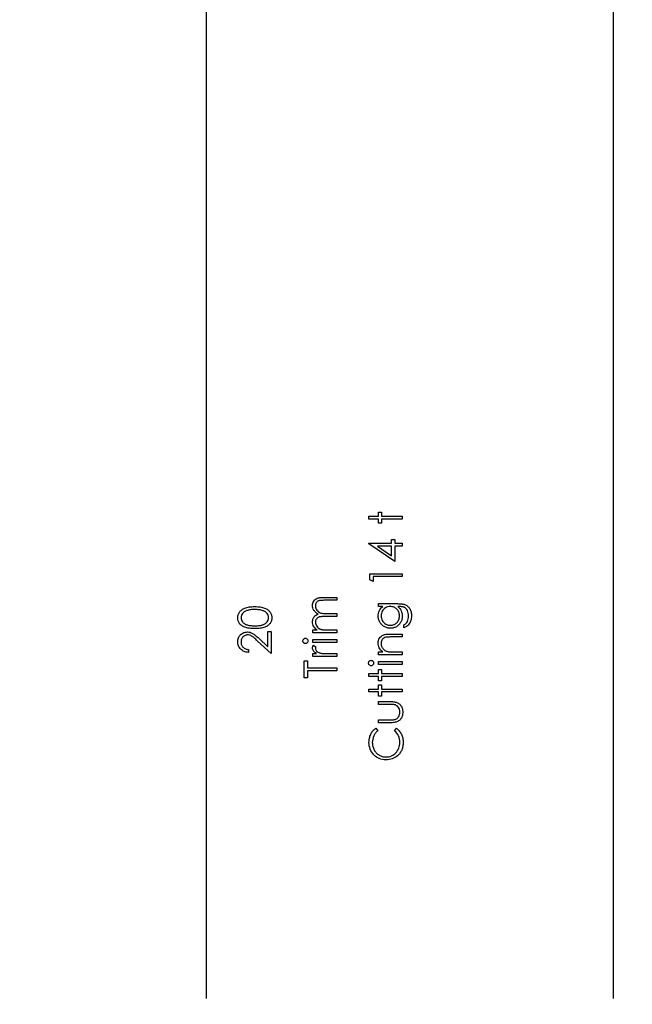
# Model space of a CAD drawing. Header units: inches. Extents: x 0.1 to 87.3, y 0.1 to 33.9.
# Tile 25 of 164: x 6 to 7.7, y 19.6 to 22.4. Entities that reach past the tile are written whole.
import ezdxf

# ---------------------------------------------------------------- set-up
doc = ezdxf.new("R2010")
doc.units = ezdxf.units.IN
doc.header["$MEASUREMENT"] = 0
doc.layers.add('DIMENSIONS', color=171, linetype='Continuous')
doc.layers.add('STATION_LINES', color=231, linetype='Continuous')
doc.styles.add('SLDTEXTSTYLE0', font='TXT', dxfattribs={"width": 0.75})
doc.dimstyles.new('SLDDIMSTYLE3', dxfattribs={"dimtxt": 0.125, "dimasz": 0.13, "dimexe": 0, "dimexo": 0.0625, "dimgap": 0.03125, "dimtad": 0, "dimtih": 1, "dimtoh": 1, "dimdec": 4, "dimlfac": 1.333333, "dimrnd": 1e-09, "dimzin": 12, "dimdsep": 46, "dimtxsty": 'SLDTEXTSTYLE0', "dimsah": 1, "dimcen": 0.09, "dimadec": 0, "dimazin": 3, "dimtfac": 1, "dimtdec": 4, "dimtofl": 0, "dimtmove": 0, "dimatfit": 3, "dimfxl": 1, "dimfrac": 2, "dimtolj": 1, "dimtzin": 12, "dimarcsym": 0})

# ---------------------------------------------------------------- blocks, each defined once
blk = doc.blocks.new('_D_6')
at = {"layer": 'DIMENSIONS'}
for p, q in [((1.8075, 22.5336), (1.8075, 18.1371)), ((31.7987, 22.2074), (31.7987, 18.1371)), ((1.8075, 18.2621), (17.0853, 18.2621)), ((31.7987, 18.2621), (17.7325, 18.2621))]:
    blk.add_line(p, q, dxfattribs=at)
for centre, start, end in [((17.3071, 18.2494), 153.4349, 206.5651), ((17.5106, 18.2494), 333.4349, 26.5651)]:
    blk.add_arc(centre, 0.2219, start, end, dxfattribs=at)
for points in [[(1.8075, 18.2621), (1.9375, 18.2421), (1.9375, 18.2821)], [(31.7987, 18.2621), (31.6687, 18.2821), (31.6687, 18.2421)]]:
    blk.add_solid(points, dxfattribs=at)
at = {"layer": 'DIMENSIONS', "insert": (17.1087, 18.3113), "char_height": 0.125, "attachment_point": 1, "style": 'SLDTEXTSTYLE0'}
blk.add_mtext('39.9883', dxfattribs=at)

msp = doc.modelspace()

# ---------------------------------------------------------------- linework, layer by layer
at = {"color": 7, "linetype": 'Continuous', "flags": 128}
for points in [[(6.962077, 20.983629), (6.962075, 20.992043), (6.962075, 20.992043), (6.989719, 20.992043), (6.989719, 20.992043), (6.989719, 21.004062), (6.989719, 21.004062), (6.998133, 21.004062), (6.998133, 21.004062), (6.998133, 20.992043), (6.998133, 20.992043), (7.058229, 20.992043), (7.058229, 20.992043), (7.058229, 20.983629), (7.058229, 20.983629), (6.998133, 20.983629), (6.998133, 20.983629), (6.998133, 20.97161), (6.998133, 20.97161), (6.989719, 20.97161), (6.989719, 20.97161), (6.989719, 20.983629), (6.989719, 20.983629), (6.962075, 20.983629)], [(6.962077, 20.912209), (6.962075, 20.913918), (6.962075, 20.913918), (7.026979, 20.913918), (7.026979, 20.913918), (7.026979, 20.924735), (7.026979, 20.924735), (7.036594, 20.924735), (7.036594, 20.924735), (7.036594, 20.913918), (7.036594, 20.913918), (7.058229, 20.913918), (7.058229, 20.913918), (7.058229, 20.905504), (7.058229, 20.905504), (7.036594, 20.905504), (7.036594, 20.905504), (7.036594, 20.861033), (7.036594, 20.861033), (6.962075, 20.912209)], [(7.026985, 20.905504), (6.986264, 20.905504), (6.986264, 20.905504), (7.026979, 20.87756), (7.026979, 20.87756), (7.026979, 20.905504)], [(6.964485, 20.808843), (6.964479, 20.826177), (6.964479, 20.826177), (7.058229, 20.826177), (7.058229, 20.826177), (7.058229, 20.817764), (7.058229, 20.817764), (6.974094, 20.817764), (6.974094, 20.817764), (6.974094, 20.803341), (6.974094, 20.803341), (6.964479, 20.808843)], [(6.800342, 20.655504), (6.800336, 20.663918), (6.800336, 20.663918), (6.812243, 20.663918), (6.812243, 20.663918), (6.809163, 20.666247), (6.806534, 20.668613), (6.804355, 20.670998), (6.802608, 20.673421), (6.802608, 20.673421), (6.801087, 20.67682), (6.799998, 20.680313), (6.79936, 20.683881), (6.799134, 20.687543), (6.799134, 20.687543), (6.799266, 20.690022), (6.799622, 20.692426), (6.800242, 20.694773), (6.801106, 20.697046), (6.802177, 20.699206), (6.803397, 20.70114), (6.804787, 20.702886), (6.806327, 20.704408), (6.80813, 20.705779), (6.810308, 20.707074), (6.812806, 20.708257), (6.815679, 20.709347), (6.815679, 20.709347), (6.813707, 20.710474), (6.811867, 20.711675), (6.810139, 20.712953), (6.808543, 20.714286), (6.807059, 20.715694), (6.805688, 20.717159), (6.804449, 20.718699), (6.803341, 20.720314), (6.8015, 20.723657), (6.800186, 20.72715), (6.799397, 20.730737), (6.799134, 20.734474), (6.799134, 20.734474), (6.79936, 20.737911), (6.800017, 20.741141), (6.801125, 20.744165), (6.802684, 20.746982), (6.804637, 20.749517), (6.806947, 20.751715), (6.809613, 20.753555), (6.812618, 20.755039), (6.814308, 20.755658), (6.816205, 20.756184), (6.818309, 20.756635), (6.8206, 20.75701), (6.823079, 20.757292), (6.825764, 20.757499), (6.828656, 20.75763), (6.831736, 20.757668), (6.831736, 20.757668), (6.868846, 20.757668), (6.868846, 20.757668), (6.868846, 20.749254), (6.868846, 20.749254), (6.831699, 20.749254), (6.831699, 20.749254), (6.82907, 20.749236), (6.826647, 20.74916), (6.82445, 20.749029), (6.822459, 20.74886), (6.820675, 20.748635), (6.819116, 20.748353), (6.817764, 20.748034), (6.816637, 20.747658), (6.814684, 20.746719), (6.812938, 20.745498), (6.811398, 20.743996), (6.810045, 20.742212), (6.808956, 20.740202), (6.808167, 20.737986), (6.807698, 20.735601), (6.807548, 20.73301), (6.807548, 20.73301), (6.807792, 20.729836), (6.808487, 20.726812), (6.80967, 20.723901), (6.811304, 20.721141), (6.813332, 20.718624), (6.815679, 20.716483), (6.818346, 20.714699), (6.821313, 20.713272), (6.823004, 20.71269), (6.824957, 20.712183), (6.827173, 20.711769), (6.829671, 20.711413), (6.832394, 20.71115), (6.835398, 20.710943), (6.838666, 20.71083), (6.842197, 20.710793), (6.842197, 20.710793), (6.868846, 20.710793), (6.868846, 20.710793), (6.868846, 20.702379), (6.868846, 20.702379), (6.834009, 20.702379), (6.834009, 20.702379), (6.83106, 20.702361), (6.828337, 20.702285), (6.825877, 20.702154), (6.823661, 20.701985), (6.821689, 20.70176), (6.81998, 20.701497), (6.818496, 20.701177), (6.817276, 20.700802), (6.815172, 20.699882), (6.813294, 20.698661), (6.811642, 20.69714), (6.810196, 20.695337), (6.809031, 20.693309), (6.808205, 20.691074), (6.807717, 20.68867), (6.807548, 20.686078), (6.807548, 20.686078), (6.807773, 20.683036), (6.808468, 20.680087), (6.809613, 20.677233), (6.81121, 20.674491), (6.8132, 20.671974), (6.81551, 20.669796), (6.818121, 20.667974), (6.82105, 20.666509), (6.822703, 20.665908), (6.824562, 20.665383), (6.826628, 20.664932), (6.828901, 20.664575), (6.831361, 20.664275), (6.834046, 20.664087), (6.83692, 20.663955), (6.840018, 20.663918), (6.840018, 20.663918), (6.868846, 20.663918), (6.868846, 20.663918), (6.868846, 20.655504), (6.868846, 20.655504), (6.800336, 20.655504)], [(6.632637, 20.667524), (6.628118, 20.66758), (6.623873, 20.667768), (6.619873, 20.668087), (6.616155, 20.668519), (6.612699, 20.669064), (6.609507, 20.669758), (6.606577, 20.670566), (6.60391, 20.671486), (6.60145, 20.672519), (6.59914, 20.673665), (6.596999, 20.674923), (6.59499, 20.676275), (6.593149, 20.677721), (6.591459, 20.679261), (6.589919, 20.680914), (6.588529, 20.682679), (6.587309, 20.68452), (6.586238, 20.686416), (6.585356, 20.688351), (6.584623, 20.69036), (6.584041, 20.692407), (6.583628, 20.69451), (6.583384, 20.696651), (6.583309, 20.698867), (6.583309, 20.698867), (6.583384, 20.701102), (6.583647, 20.7033), (6.584041, 20.705422), (6.584623, 20.707506), (6.585356, 20.709535), (6.586276, 20.711506), (6.587327, 20.713441), (6.588567, 20.7153), (6.589957, 20.717084), (6.591534, 20.718793), (6.593243, 20.720389), (6.59514, 20.721892), (6.597187, 20.7233), (6.599422, 20.724615), (6.601788, 20.725817), (6.604342, 20.726944), (6.607084, 20.727939), (6.61007, 20.728822), (6.613263, 20.729554), (6.616681, 20.730155), (6.620324, 20.730625), (6.624211, 20.730963), (6.628306, 20.73115), (6.632625, 20.731225), (6.632625, 20.731225), (6.636926, 20.73115), (6.64102, 20.730963), (6.64487, 20.730625), (6.648494, 20.730174), (6.651893, 20.729573), (6.655086, 20.72884), (6.658034, 20.727995), (6.660757, 20.727), (6.663293, 20.725892), (6.665659, 20.72469), (6.667875, 20.723394), (6.669941, 20.721986), (6.671819, 20.720483), (6.673547, 20.718868), (6.675124, 20.717159), (6.676533, 20.715356), (6.677791, 20.713478), (6.678861, 20.711544), (6.679782, 20.709553), (6.680533, 20.707525), (6.681115, 20.70544), (6.681528, 20.7033), (6.681791, 20.701102), (6.681866, 20.698867), (6.681866, 20.698867), (6.681791, 20.696651), (6.681547, 20.69451), (6.681134, 20.692407), (6.68057, 20.690379), (6.679857, 20.688388), (6.678955, 20.686454), (6.677904, 20.684576), (6.676702, 20.682754), (6.675331, 20.681008), (6.67381, 20.679355), (6.672119, 20.677815), (6.67026, 20.676369), (6.668251, 20.675017), (6.666091, 20.673759), (6.663762, 20.672594), (6.661283, 20.671543), (6.658598, 20.670603), (6.655649, 20.669777), (6.652457, 20.669101), (6.649001, 20.668538), (6.645283, 20.668087), (6.64132, 20.667768), (6.637095, 20.66758), (6.632625, 20.667524)], [(6.632595, 20.675937), (6.636343, 20.675975), (6.639874, 20.676125), (6.643161, 20.67635), (6.646222, 20.676651), (6.649039, 20.677064), (6.651612, 20.677552), (6.653959, 20.678134), (6.656062, 20.67881), (6.657997, 20.67958), (6.6598, 20.680425), (6.66149, 20.681346), (6.663067, 20.68236), (6.664513, 20.683468), (6.665847, 20.684651), (6.667049, 20.685928), (6.668138, 20.68728), (6.669941, 20.690135), (6.671218, 20.693064), (6.671988, 20.696069), (6.672251, 20.699149), (6.672251, 20.699149), (6.672007, 20.702248), (6.671255, 20.705253), (6.669997, 20.708145), (6.668232, 20.710943), (6.667161, 20.712276), (6.665978, 20.713516), (6.664645, 20.71468), (6.663199, 20.71577), (6.66164, 20.716765), (6.659931, 20.717685), (6.658109, 20.718511), (6.656156, 20.719263), (6.656156, 20.719263), (6.65364, 20.720089), (6.651011, 20.720821), (6.64825, 20.721422), (6.645377, 20.721929), (6.642372, 20.722305), (6.639236, 20.722587), (6.635968, 20.722756), (6.632587, 20.722812), (6.632587, 20.722812), (6.629207, 20.722756), (6.625977, 20.722624), (6.622916, 20.722361), (6.620005, 20.722023), (6.617244, 20.721573), (6.614652, 20.721047), (6.612211, 20.720389), (6.60992, 20.719657), (6.607779, 20.718831), (6.605807, 20.717929), (6.603967, 20.716953), (6.602276, 20.715901), (6.600736, 20.714774), (6.599347, 20.713553), (6.598088, 20.712276), (6.596999, 20.710924), (6.595215, 20.708088), (6.593938, 20.705196), (6.593187, 20.70221), (6.592924, 20.699149), (6.592924, 20.699149), (6.593187, 20.69605), (6.593938, 20.693027), (6.595215, 20.690116), (6.596999, 20.68728), (6.598088, 20.685928), (6.59929, 20.68467), (6.600605, 20.683487), (6.602051, 20.682397), (6.603629, 20.681383), (6.6053, 20.680444), (6.607103, 20.679599), (6.609037, 20.678829), (6.611141, 20.678153), (6.613488, 20.677571), (6.61608, 20.677064), (6.618916, 20.676669), (6.621977, 20.67635), (6.625263, 20.676125), (6.628813, 20.675975), (6.632587, 20.675937)], [(6.98973, 20.731225), (6.989719, 20.739639), (6.989719, 20.739639), (7.044088, 20.739639), (7.044088, 20.739639), (7.047562, 20.739601), (7.050792, 20.739489), (7.053778, 20.739282), (7.05652, 20.739019), (7.059037, 20.738662), (7.06129, 20.73823), (7.063318, 20.737723), (7.065103, 20.737141), (7.065103, 20.737141), (7.067394, 20.736202), (7.069535, 20.735113), (7.071544, 20.733873), (7.073422, 20.732465), (7.075169, 20.730887), (7.076784, 20.729178), (7.078249, 20.7273), (7.079582, 20.725253), (7.080784, 20.723094), (7.081817, 20.720821), (7.082681, 20.718436), (7.083394, 20.715939), (7.083958, 20.713347), (7.084352, 20.710643), (7.084596, 20.707826), (7.084671, 20.704915), (7.084671, 20.704915), (7.084521, 20.70067), (7.084052, 20.696651), (7.083263, 20.692839), (7.082155, 20.689252), (7.080784, 20.685947), (7.079206, 20.682961), (7.077422, 20.680313), (7.075413, 20.677965), (7.073046, 20.675824), (7.070211, 20.673777), (7.066868, 20.671805), (7.063037, 20.669927), (7.063037, 20.669927), (7.063037, 20.678341), (7.063037, 20.678341), (7.066192, 20.680463), (7.068896, 20.682886), (7.071168, 20.68559), (7.073009, 20.688576), (7.074436, 20.6919), (7.07545, 20.6956), (7.076051, 20.699656), (7.076258, 20.704107), (7.076258, 20.704107), (7.076051, 20.708502), (7.07545, 20.712539), (7.074436, 20.71622), (7.073009, 20.719544), (7.071281, 20.722474), (7.069366, 20.724953), (7.067225, 20.726962), (7.064877, 20.72854), (7.063544, 20.729178), (7.062023, 20.729723), (7.060295, 20.730174), (7.058379, 20.730549), (7.056238, 20.73085), (7.05391, 20.731056), (7.051374, 20.731188), (7.048651, 20.731225), (7.048651, 20.731225), (7.045102, 20.731225), (7.045102, 20.731225), (7.048088, 20.728596), (7.050717, 20.725704), (7.052952, 20.72253), (7.05483, 20.719075), (7.056313, 20.715431), (7.057384, 20.711675), (7.058022, 20.707826), (7.058229, 20.703844), (7.058229, 20.703844), (7.058154, 20.701497), (7.057947, 20.699187), (7.057572, 20.696914), (7.057065, 20.69468), (7.056407, 20.692482), (7.055619, 20.690323), (7.054661, 20.688182), (7.053572, 20.686097), (7.052351, 20.684088), (7.051036, 20.682191), (7.049628, 20.680407), (7.048107, 20.678735), (7.046492, 20.677195), (7.044783, 20.675768), (7.042961, 20.674453), (7.041045, 20.673251), (7.039055, 20.6722), (7.037008, 20.67128), (7.034923, 20.670491), (7.032782, 20.669852), (7.030604, 20.669364), (7.028369, 20.669007), (7.026078, 20.668801), (7.023749, 20.668725), (7.023749, 20.668725), (7.02142, 20.668801), (7.01911, 20.669026), (7.016857, 20.669383), (7.014641, 20.669909), (7.012462, 20.670566), (7.010321, 20.671373), (7.008237, 20.672331), (7.006171, 20.673439), (7.00418, 20.674679), (7.002302, 20.676031), (7.000537, 20.677496), (6.998865, 20.679073), (6.997307, 20.680764), (6.99586, 20.682566), (6.994508, 20.684482), (6.993269, 20.68651), (6.992161, 20.688614), (6.991184, 20.690736), (6.990377, 20.692895), (6.989701, 20.695074), (6.989194, 20.69729), (6.988818, 20.699544), (6.988593, 20.701816), (6.988517, 20.704107), (6.988517, 20.704107), (6.988705, 20.707882), (6.98925, 20.711525), (6.990151, 20.715037), (6.991428, 20.718418), (6.993156, 20.721704), (6.995447, 20.724953), (6.998302, 20.728108), (7.001701, 20.731225), (7.001701, 20.731225), (6.989719, 20.731225)], [(6.996939, 20.704783), (6.997156, 20.701102), (6.997832, 20.697553), (6.99894, 20.694154), (7.000499, 20.690867), (7.002471, 20.687825), (7.004781, 20.685139), (7.007429, 20.682792), (7.010415, 20.680782), (7.013645, 20.679186), (7.017007, 20.678059), (7.020481, 20.677364), (7.024087, 20.677139), (7.024087, 20.677139), (7.02681, 20.677252), (7.02942, 20.677608), (7.031918, 20.678209), (7.034284, 20.679036), (7.036519, 20.680087), (7.038641, 20.681383), (7.040651, 20.682923), (7.042529, 20.684689), (7.044238, 20.686642), (7.045722, 20.688745), (7.046961, 20.690999), (7.047994, 20.693365), (7.048783, 20.695881), (7.049365, 20.698548), (7.049703, 20.701346), (7.049816, 20.704276), (7.049816, 20.704276), (7.049703, 20.707243), (7.049365, 20.71006), (7.048801, 20.712727), (7.048013, 20.715244), (7.046999, 20.71761), (7.04574, 20.719826), (7.044275, 20.721911), (7.042585, 20.723826), (7.040707, 20.725554), (7.038679, 20.727056), (7.036519, 20.728333), (7.034228, 20.729385), (7.031787, 20.730193), (7.029195, 20.730756), (7.026472, 20.731113), (7.023599, 20.731225), (7.023599, 20.731225), (7.019861, 20.731019), (7.01635, 20.73038), (7.013025, 20.72931), (7.009908, 20.727826), (7.007053, 20.725948), (7.004537, 20.723713), (7.002302, 20.721141), (7.000405, 20.718192), (6.998884, 20.715018), (6.997795, 20.711732), (6.997156, 20.708314), (6.996931, 20.704783)], [(6.614573, 20.607427), (6.614559, 20.599014), (6.614559, 20.599014), (6.611216, 20.599239), (6.608023, 20.599728), (6.604999, 20.60046), (6.602107, 20.601474), (6.599384, 20.602732), (6.596793, 20.604254), (6.59437, 20.606038), (6.592098, 20.608085), (6.590032, 20.61032), (6.588248, 20.612705), (6.586745, 20.615202), (6.585506, 20.617813), (6.584548, 20.620573), (6.583853, 20.623447), (6.58344, 20.626452), (6.583309, 20.629588), (6.583309, 20.629588), (6.58344, 20.632668), (6.583834, 20.635616), (6.584473, 20.638396), (6.585393, 20.641044), (6.586557, 20.643523), (6.587985, 20.645851), (6.589656, 20.648049), (6.591609, 20.650077), (6.593731, 20.651917), (6.595948, 20.653495), (6.598257, 20.654847), (6.600661, 20.655955), (6.60314, 20.6568), (6.605732, 20.65742), (6.608399, 20.657777), (6.611178, 20.657908), (6.611178, 20.657908), (6.615084, 20.657664), (6.618859, 20.656932), (6.622502, 20.65573), (6.626033, 20.654021), (6.627836, 20.652931), (6.629808, 20.651617), (6.63193, 20.650077), (6.634202, 20.648312), (6.636625, 20.646302), (6.639198, 20.644086), (6.641921, 20.641626), (6.644813, 20.63894), (6.644813, 20.63894), (6.669847, 20.615484), (6.669847, 20.615484), (6.669847, 20.65911), (6.669847, 20.65911), (6.679462, 20.65911), (6.679462, 20.65911), (6.679462, 20.595408), (6.679462, 20.595408), (6.640663, 20.631766), (6.640663, 20.631766), (6.637883, 20.634414), (6.635292, 20.636818), (6.632888, 20.638978), (6.630672, 20.640893), (6.628625, 20.642565), (6.626784, 20.644011), (6.625113, 20.645194), (6.623629, 20.646152), (6.620812, 20.647617), (6.61792, 20.648668), (6.614972, 20.649288), (6.611929, 20.649495), (6.611929, 20.649495), (6.610014, 20.649401), (6.608173, 20.649119), (6.606408, 20.648668), (6.604699, 20.64803), (6.603046, 20.647185), (6.601488, 20.646171), (6.599985, 20.644988), (6.598539, 20.643598), (6.597225, 20.642077), (6.596079, 20.64048), (6.595121, 20.638809), (6.594332, 20.637044), (6.593713, 20.635184), (6.593281, 20.633269), (6.593018, 20.631259), (6.592924, 20.629156), (6.592924, 20.629156), (6.593018, 20.626959), (6.593281, 20.624855), (6.593713, 20.622846), (6.594351, 20.62093), (6.59514, 20.619109), (6.596117, 20.617381), (6.597262, 20.615747), (6.598595, 20.614207), (6.600098, 20.612799), (6.601732, 20.611559), (6.603516, 20.61047), (6.605431, 20.609531), (6.607497, 20.608761), (6.609713, 20.60816), (6.612061, 20.607709), (6.614559, 20.607427)], [(6.771492, 20.632029), (6.771621, 20.633588), (6.772016, 20.635034), (6.772692, 20.636367), (6.773612, 20.637569), (6.77472, 20.638584), (6.77596, 20.639297), (6.777293, 20.639729), (6.778739, 20.639879), (6.778739, 20.639879), (6.780148, 20.639729), (6.781462, 20.639297), (6.782683, 20.638584), (6.783791, 20.637569), (6.784711, 20.636367), (6.785387, 20.635034), (6.785782, 20.633588), (6.785913, 20.632029), (6.785913, 20.632029), (6.785782, 20.630489), (6.785387, 20.629081), (6.784711, 20.627747), (6.783791, 20.626546), (6.782683, 20.62555), (6.781462, 20.624837), (6.780148, 20.624405), (6.778739, 20.624254), (6.778739, 20.624254), (6.777293, 20.624405), (6.77596, 20.624837), (6.77472, 20.62555), (6.773612, 20.626546), (6.772692, 20.627747), (6.772016, 20.629081), (6.771621, 20.630489), (6.77149, 20.632029)], [(6.800342, 20.62786), (6.800336, 20.636274), (6.800336, 20.636274), (6.868846, 20.636274), (6.868846, 20.636274), (6.868846, 20.62786), (6.868846, 20.62786), (6.800336, 20.62786)], [(6.98973, 20.591802), (6.989719, 20.600216), (6.989719, 20.600216), (7.002077, 20.600216), (7.002077, 20.600216), (6.998771, 20.602977), (6.995954, 20.605869), (6.993607, 20.608911), (6.991748, 20.612104), (6.990339, 20.615428), (6.989325, 20.618902), (6.988724, 20.622527), (6.988517, 20.626283), (6.988517, 20.626283), (6.988762, 20.630076), (6.989494, 20.633644), (6.990696, 20.636987), (6.992386, 20.640105), (6.99449, 20.642922), (6.996931, 20.645363), (6.999692, 20.647391), (7.002809, 20.649025), (7.004574, 20.649701), (7.006546, 20.650283), (7.008762, 20.650772), (7.011204, 20.651185), (7.013871, 20.651485), (7.016763, 20.651711), (7.019899, 20.651861), (7.023242, 20.651899), (7.023242, 20.651899), (7.058229, 20.651899), (7.058229, 20.651899), (7.058229, 20.643485), (7.058229, 20.643485), (7.026002, 20.643485), (7.026002, 20.643485), (7.023204, 20.643466), (7.02065, 20.643429), (7.01834, 20.643354), (7.016274, 20.643241), (7.014434, 20.643091), (7.012856, 20.642922), (7.011504, 20.642715), (7.010415, 20.64249), (7.010415, 20.64249), (7.00726, 20.641532), (7.004537, 20.640199), (7.002208, 20.638508), (7.000311, 20.636461), (6.998828, 20.634058), (6.997776, 20.631316), (6.997138, 20.628236), (6.996931, 20.624818), (6.996931, 20.624818), (6.997006, 20.622789), (6.99725, 20.620818), (6.997663, 20.618883), (6.998246, 20.617024), (6.998978, 20.615202), (6.999861, 20.613437), (7.000931, 20.611728), (7.002152, 20.610075), (7.003504, 20.608517), (7.004912, 20.607108), (7.006415, 20.605831), (7.007992, 20.604686), (7.009645, 20.60369), (7.011373, 20.602826), (7.013194, 20.602094), (7.015072, 20.601512), (7.015072, 20.601512), (7.016462, 20.601211), (7.018115, 20.600948), (7.020012, 20.600723), (7.02219, 20.600535), (7.024613, 20.600404), (7.027298, 20.600291), (7.030247, 20.600235), (7.033458, 20.600216), (7.033458, 20.600216), (7.058229, 20.600216), (7.058229, 20.600216), (7.058229, 20.591802), (7.058229, 20.591802), (6.989719, 20.591802)], [(6.800342, 20.586995), (6.800336, 20.595408), (6.800336, 20.595408), (6.810421, 20.595408), (6.810421, 20.595408), (6.807642, 20.597324), (6.805275, 20.599296), (6.803322, 20.601305), (6.801782, 20.603371), (6.800618, 20.605493), (6.799791, 20.607672), (6.799303, 20.609869), (6.799134, 20.612122), (6.799134, 20.612122), (6.799284, 20.613869), (6.799716, 20.615672), (6.800449, 20.617531), (6.801482, 20.619447), (6.801482, 20.619447), (6.808768, 20.614827), (6.808768, 20.614827), (6.808242, 20.613606), (6.807848, 20.612479), (6.807623, 20.611446), (6.807548, 20.610526), (6.807548, 20.610526), (6.807773, 20.608517), (6.808449, 20.606526), (6.809557, 20.604592), (6.811135, 20.602676), (6.812092, 20.601756), (6.813182, 20.600892), (6.814402, 20.600103), (6.815736, 20.599352), (6.817182, 20.598657), (6.818778, 20.598019), (6.820487, 20.597436), (6.822309, 20.596911), (6.822309, 20.596911), (6.823943, 20.596554), (6.825971, 20.596253), (6.828337, 20.59599), (6.831098, 20.595784), (6.834215, 20.595615), (6.837727, 20.595502), (6.841577, 20.595427), (6.845821, 20.595408), (6.845821, 20.595408), (6.868846, 20.595408), (6.868846, 20.595408), (6.868846, 20.586995), (6.868846, 20.586995), (6.800336, 20.586995)], [(6.784713, 20.525697), (6.775096, 20.525697), (6.775096, 20.525697), (6.775096, 20.574975), (6.775096, 20.574975), (6.784711, 20.574975), (6.784711, 20.574975), (6.784711, 20.554543), (6.784711, 20.554543), (6.868846, 20.554543), (6.868846, 20.554543), (6.868846, 20.546129), (6.868846, 20.546129), (6.784711, 20.546129), (6.784711, 20.546129), (6.784711, 20.525697)], [(6.96088, 20.568327), (6.961005, 20.569886), (6.961399, 20.571332), (6.962075, 20.572666), (6.962995, 20.573867), (6.964103, 20.574882), (6.965343, 20.575595), (6.966676, 20.576027), (6.968122, 20.576177), (6.968122, 20.576177), (6.969531, 20.576027), (6.970845, 20.575595), (6.972066, 20.574882), (6.973174, 20.573867), (6.974094, 20.572666), (6.974771, 20.571332), (6.975165, 20.569886), (6.975296, 20.568327), (6.975296, 20.568327), (6.975165, 20.566787), (6.974771, 20.565379), (6.974094, 20.564046), (6.973174, 20.562844), (6.972066, 20.561848), (6.970845, 20.561135), (6.969531, 20.560703), (6.968122, 20.560552), (6.968122, 20.560552), (6.966676, 20.560703), (6.965343, 20.561135), (6.964103, 20.561848), (6.962995, 20.562844), (6.962075, 20.564046), (6.961399, 20.565379), (6.961005, 20.566787), (6.960873, 20.568327)], [(6.98973, 20.564158), (6.989719, 20.572572), (6.989719, 20.572572), (7.058229, 20.572572), (7.058229, 20.572572), (7.058229, 20.564158), (7.058229, 20.564158), (6.989719, 20.564158)], [(6.962077, 20.529302), (6.962075, 20.537716), (6.962075, 20.537716), (6.989719, 20.537716), (6.989719, 20.537716), (6.989719, 20.549735), (6.989719, 20.549735), (6.998133, 20.549735), (6.998133, 20.549735), (6.998133, 20.537716), (6.998133, 20.537716), (7.058229, 20.537716), (7.058229, 20.537716), (7.058229, 20.529302), (7.058229, 20.529302), (6.998133, 20.529302), (6.998133, 20.529302), (6.998133, 20.517283), (6.998133, 20.517283), (6.989719, 20.517283), (6.989719, 20.517283), (6.989719, 20.529302), (6.989719, 20.529302), (6.962075, 20.529302)], [(6.962077, 20.484831), (6.962075, 20.493245), (6.962075, 20.493245), (6.989719, 20.493245), (6.989719, 20.493245), (6.989719, 20.505264), (6.989719, 20.505264), (6.998133, 20.505264), (6.998133, 20.505264), (6.998133, 20.493245), (6.998133, 20.493245), (7.058229, 20.493245), (7.058229, 20.493245), (7.058229, 20.484831), (7.058229, 20.484831), (6.998133, 20.484831), (6.998133, 20.484831), (6.998133, 20.472812), (6.998133, 20.472812), (6.989719, 20.472812), (6.989719, 20.472812), (6.989719, 20.484831), (6.989719, 20.484831), (6.962075, 20.484831)], [(6.98973, 20.395889), (6.989719, 20.404302), (6.989719, 20.404302), (7.021495, 20.404302), (7.021495, 20.404302), (7.024293, 20.404321), (7.026848, 20.404378), (7.029195, 20.40449), (7.031317, 20.40464), (7.033195, 20.404828), (7.034867, 20.405054), (7.036294, 20.405317), (7.037515, 20.405636), (7.037515, 20.405636), (7.039036, 20.406199), (7.040482, 20.406857), (7.041834, 20.407645), (7.043111, 20.408528), (7.044313, 20.409542), (7.045421, 20.410669), (7.046454, 20.41189), (7.047393, 20.413242), (7.04897, 20.41619), (7.050116, 20.41942), (7.050792, 20.422913), (7.051017, 20.426669), (7.051017, 20.426669), (7.050792, 20.430425), (7.050135, 20.433881), (7.049027, 20.437036), (7.047487, 20.439891), (7.04559, 20.442388), (7.043393, 20.444473), (7.040933, 20.446144), (7.038191, 20.447384), (7.038191, 20.447384), (7.037064, 20.447703), (7.035674, 20.447985), (7.034003, 20.448229), (7.03205, 20.448436), (7.029815, 20.448586), (7.027317, 20.44868), (7.024538, 20.448755), (7.021495, 20.448774), (7.021495, 20.448774), (6.989719, 20.448774), (6.989719, 20.448774), (6.989719, 20.457187), (6.989719, 20.457187), (7.023073, 20.457187), (7.023073, 20.457187), (7.026472, 20.457131), (7.029665, 20.45698), (7.032651, 20.456718), (7.035411, 20.456342), (7.037947, 20.455872), (7.040257, 20.45529), (7.04236, 20.454595), (7.044257, 20.453807), (7.045984, 20.452905), (7.047618, 20.45191), (7.049158, 20.450783), (7.050604, 20.449581), (7.051938, 20.448248), (7.053196, 20.44682), (7.054342, 20.44528), (7.055393, 20.443628), (7.056332, 20.441881), (7.057159, 20.440022), (7.057853, 20.43805), (7.058417, 20.435984), (7.058868, 20.433787), (7.059187, 20.431496), (7.059375, 20.429111), (7.059431, 20.426594), (7.059431, 20.426594), (7.059375, 20.424097), (7.059187, 20.421693), (7.058868, 20.419402), (7.058417, 20.417204), (7.057853, 20.41512), (7.057159, 20.413148), (7.056332, 20.41127), (7.055393, 20.409504), (7.054342, 20.407852), (7.053177, 20.406293), (7.051938, 20.404847), (7.050586, 20.403514), (7.049121, 20.402293), (7.047562, 20.401185), (7.045909, 20.400171), (7.044163, 20.399269), (7.042247, 20.398481), (7.040106, 20.397786), (7.037721, 20.397204), (7.03513, 20.396734), (7.032294, 20.396358), (7.029251, 20.396096), (7.025965, 20.395945), (7.022453, 20.395889), (7.022453, 20.395889), (6.989719, 20.395889)], [(6.98169, 20.380264), (6.987316, 20.372902), (6.987316, 20.372902), (6.985456, 20.371306), (6.98371, 20.369634), (6.982076, 20.367888), (6.980555, 20.366066), (6.979165, 20.364151), (6.977869, 20.362179), (6.976705, 20.360113), (6.975653, 20.357972), (6.973925, 20.353502), (6.972686, 20.348826), (6.971935, 20.343943), (6.971691, 20.338835), (6.971691, 20.338835), (6.971766, 20.336018), (6.972029, 20.333239), (6.972442, 20.330516), (6.973024, 20.327868), (6.973775, 20.325238), (6.974677, 20.322684), (6.975766, 20.320187), (6.977005, 20.317726), (6.978395, 20.31536), (6.979897, 20.313144), (6.981513, 20.311059), (6.98324, 20.309106), (6.985081, 20.307285), (6.987034, 20.305613), (6.9891, 20.304073), (6.991278, 20.302665), (6.993551, 20.301407), (6.995898, 20.300336), (6.998321, 20.299416), (7.000818, 20.298665), (7.003373, 20.298082), (7.005983, 20.297669), (7.008687, 20.297406), (7.011448, 20.297331), (7.011448, 20.297331), (7.015598, 20.297519), (7.019561, 20.298082), (7.023354, 20.299003), (7.026979, 20.300317), (7.030416, 20.301989), (7.033684, 20.304055), (7.036782, 20.306477), (7.039693, 20.309275), (7.042341, 20.312355), (7.044651, 20.315642), (7.046585, 20.319116), (7.048182, 20.322778), (7.049421, 20.326647), (7.050304, 20.330703), (7.050848, 20.334966), (7.051017, 20.339417), (7.051017, 20.339417), (7.050773, 20.344319), (7.050041, 20.349014), (7.04882, 20.353502), (7.047111, 20.357803), (7.044914, 20.361878), (7.042228, 20.365766), (7.039055, 20.369428), (7.035392, 20.372902), (7.035392, 20.372902), (7.04097, 20.380264), (7.04097, 20.380264), (7.043243, 20.378461), (7.045402, 20.376546), (7.047412, 20.374536), (7.04929, 20.372414), (7.051036, 20.370179), (7.052651, 20.367832), (7.054135, 20.365371), (7.055487, 20.362817), (7.056689, 20.360169), (7.057741, 20.357446), (7.058623, 20.354648), (7.059356, 20.351756), (7.0599, 20.348807), (7.060314, 20.345765), (7.060558, 20.342666), (7.060633, 20.339474), (7.060633, 20.339474), (7.060577, 20.33645), (7.06037, 20.333502), (7.060051, 20.330647), (7.0596, 20.327868), (7.059037, 20.325163), (7.058323, 20.322553), (7.057497, 20.320018), (7.056539, 20.317557), (7.05545, 20.315172), (7.054229, 20.312881), (7.052877, 20.310665), (7.051412, 20.308524), (7.049816, 20.306477), (7.048088, 20.304505), (7.046229, 20.302608), (7.044238, 20.300806), (7.044238, 20.300806), (7.040688, 20.298026), (7.036951, 20.295603), (7.033045, 20.293556), (7.02897, 20.291885), (7.024688, 20.290589), (7.020237, 20.289669), (7.015617, 20.289106), (7.010809, 20.288918), (7.010809, 20.288918), (7.005758, 20.289143), (7.000912, 20.289819), (6.996274, 20.290946), (6.991842, 20.292524), (6.987616, 20.294533), (6.983578, 20.297012), (6.979766, 20.299923), (6.976141, 20.303303), (6.972836, 20.307022), (6.969982, 20.310947), (6.967578, 20.315116), (6.965587, 20.31951), (6.964047, 20.32413), (6.962958, 20.328976), (6.962301, 20.334065), (6.962075, 20.339361), (6.962075, 20.339361), (6.96215, 20.342591), (6.962394, 20.345746), (6.962808, 20.348807), (6.963371, 20.351793), (6.964085, 20.354704), (6.964967, 20.35754), (6.966019, 20.360301), (6.967221, 20.362968), (6.968573, 20.36554), (6.970057, 20.368001), (6.971672, 20.370348), (6.973418, 20.372564), (6.975296, 20.374668), (6.977287, 20.376658), (6.979428, 20.378517), (6.981682, 20.380264)]]:
    msp.add_lwpolyline(points, dxfattribs=at)
at = {"layer": 'STATION_LINES'}
for p, q in [((6.493685, 19.600705), (6.493685, 22.614639)), ((7.667435, 19.600705), (7.667435, 22.614639))]:
    msp.add_line(p, q, dxfattribs=at)

# ---------------------------------------------------------------- dimensions: what is measured, and where the dimension line sits
at = {"layer": 'DIMENSIONS'}
dim = msp.add_linear_dim(base=(1.807477, 18.262123), p1=(31.798685, 22.257365), p2=(1.807477, 22.583647), text='(<>)', dimstyle='SLDDIMSTYLE3', dxfattribs=at)
dim.commit()
dim.dimension.update_dxf_attribs({"geometry": '_D_6', "text_midpoint": (17.408862, 18.262123), "dimtype": 160})

doc.saveas('drawing.dxf')
